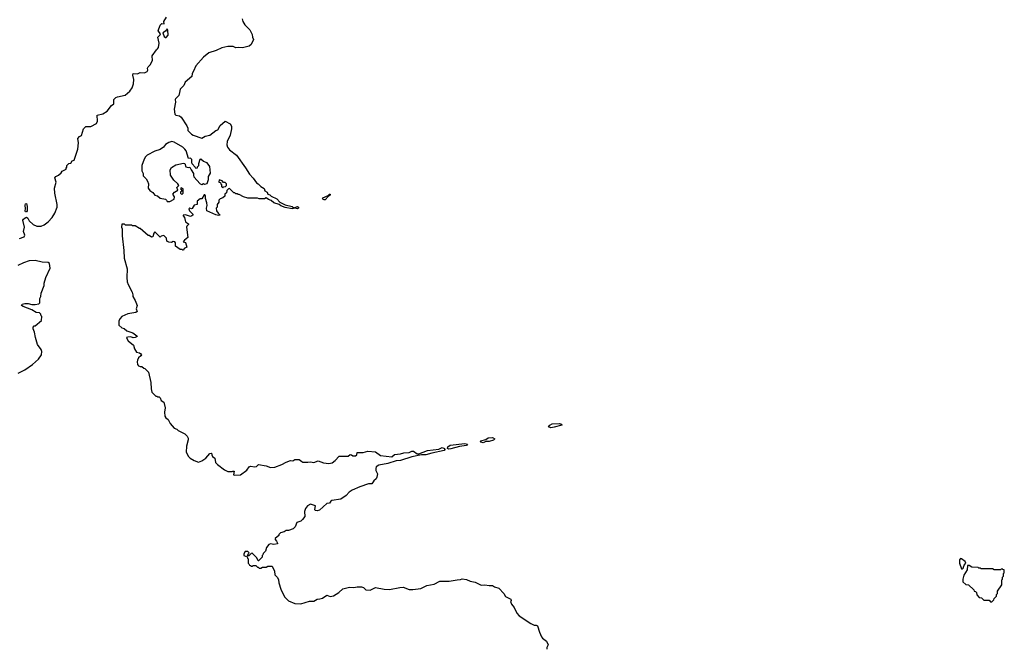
# Model space of a CAD drawing. Extents: x 1985742 to 2252716, y 78271 to 266492.
# Tile 106 of 250: x 2025116 to 2036460, y 217526 to 224764. Entities that reach past the tile are written whole.
import ezdxf

# ---------------------------------------------------------------- set-up
doc = ezdxf.new("R2010")
doc.units = 0

msp = doc.modelspace()

# ---------------------------------------------------------------- linework, layer by layer
at = {"layer": '0CON10XD'}
for points in [[(2027681, 224775), (2027686, 224745), (2027709, 224705), (2027766, 224646), (2027796, 224595), (2027797, 224565), (2027810, 224535), (2027782, 224478), (2027759, 224461), (2027685, 224439), (2027635, 224446), (2027605, 224441), (2027575, 224456), (2027515, 224457), (2027445, 224440), (2027381, 224409), (2027295, 224384), (2027235, 224334), (2027145, 224235), (2027120, 224170), (2027103, 224145), (2027098, 224112), (2027024, 224045), (2027009, 224005), (2026965, 223965), (2026957, 223925), (2026950, 223890), (2026910, 223855), (2026908, 223845), (2026912, 223815), (2026896, 223734), (2026904, 223675), (2026915, 223664), (2026956, 223656), (2026975, 223642), (2027041, 223541), (2027052, 223515), (2027055, 223490), (2027097, 223445), (2027113, 223435), (2027215, 223402), (2027255, 223422), (2027305, 223436), (2027375, 223488), (2027398, 223495), (2027427, 223545), (2027484, 223596), (2027540, 223565), (2027557, 223537), (2027557, 223507), (2027543, 223435), (2027507, 223363), (2027503, 223325), (2027512, 223295), (2027532, 223265), (2027614, 223204), (2027718, 223058), (2027762, 222985), (2027805, 222940), (2027843, 222885), (2027864, 222874), (2027894, 222845), (2027932, 222822), (2027940, 222795), (2027967, 222777), (2027974, 222754), (2027999, 222749), (2028015, 222733), (2028080, 222700), (2028114, 222664), (2028174, 222634), (2028255, 222612), (2028275, 222598), (2028315, 222614), (2028328, 222605), (2028330, 222595), (2028317, 222585), (2028285, 222594), (2028255, 222588), (2028175, 222600), (2028125, 222620), (2028105, 222636), (2028045, 222655), (2028015, 222681), (2027983, 222693), (2027955, 222712), (2027935, 222700), (2027875, 222700), (2027855, 222710), (2027745, 222710), (2027693, 222723), (2027645, 222750), (2027635, 222750), (2027625, 222760), (2027605, 222760), (2027595, 222770), (2027585, 222770), (2027535, 222820), (2027522, 222818), (2027502, 222798), (2027498, 222772), (2027480, 222755), (2027478, 222732), (2027458, 222712), (2027425, 222700), (2027410, 222685), (2027410, 222665), (2027390, 222635), (2027390, 222605), (2027380, 222595), (2027382, 222565), (2027402, 222535), (2027427, 222513), (2027405, 222509), (2027375, 222516), (2027272, 222562), (2027269, 222595), (2027277, 222623), (2027274, 222656), (2027257, 222705), (2027256, 222736), (2027248, 222748), (2027242, 222748), (2027215, 222700), (2027195, 222700), (2027162, 222675), (2027160, 222635), (2027125, 222627), (2027105, 222592), (2027095, 222588), (2027075, 222593), (2027064, 222586), (2027073, 222565), (2027110, 222525), (2027110, 222515), (2027100, 222505), (2027085, 222500), (2027025, 222519), (2027000, 222515), (2027000, 222505), (2027016, 222485), (2027026, 222435), (2027060, 222415), (2027062, 222405), (2027040, 222385), (2027038, 222375), (2027052, 222255), (2027014, 222226), (2027000, 222205), (2027025, 222200), (2027042, 222145), (2027012, 222128), (2027005, 222110), (2026995, 222110), (2026985, 222120), (2026965, 222120), (2026910, 222155), (2026913, 222195), (2026905, 222207), (2026885, 222210), (2026865, 222200), (2026835, 222202), (2026810, 222215), (2026807, 222247), (2026783, 222273), (2026775, 222278), (2026748, 222272), (2026735, 222260), (2026675, 222320), (2026663, 222307), (2026650, 222265), (2026635, 222260), (2026608, 222278), (2026595, 222280), (2026505, 222360), (2026495, 222360), (2026445, 222390), (2026415, 222390), (2026405, 222400), (2026335, 222400), (2026325, 222410), (2026292, 222408), (2026290, 222375), (2026298, 222355), (2026298, 222275), (2026316, 222105), (2026319, 222019), (2026354, 221894), (2026349, 221795), (2026354, 221745), (2026366, 221716), (2026413, 221625), (2026420, 221595), (2026418, 221575), (2026445, 221532), (2026468, 221475), (2026458, 221435), (2026470, 221405), (2026455, 221391), (2026362, 221378), (2026292, 221345), (2026272, 221325), (2026258, 221295), (2026258, 221245), (2026293, 221215), (2026318, 221208), (2026352, 221182), (2026418, 221158), (2026464, 221124), (2026468, 221115), (2026447, 221103), (2026425, 221101), (2026395, 221111), (2026361, 221109), (2026347, 221105), (2026349, 221095), (2026365, 221068), (2026426, 221016), (2026440, 220975), (2026462, 220935), (2026495, 220930), (2026513, 220915), (2026518, 220905), (2026512, 220895), (2026485, 220870), (2026472, 220845), (2026468, 220825), (2026472, 220795), (2026485, 220780), (2026505, 220770), (2026525, 220770), (2026545, 220750), (2026558, 220748), (2026600, 220705), (2026628, 220585), (2026630, 220515), (2026640, 220475), (2026685, 220430), (2026698, 220428), (2026705, 220420), (2026725, 220420), (2026735, 220410), (2026745, 220380), (2026775, 220360), (2026791, 220295), (2026784, 220245), (2026788, 220198), (2026801, 220181)], [(2026737, 224603), (2026712, 224635), (2026735, 224700), (2026755, 224720), (2026780, 224715), (2026776, 224745), (2026808, 224795)], [(2026795, 224559), (2026805, 224560), (2026825, 224585), (2026822, 224642), (2026815, 224659), (2026795, 224634), (2026766, 224614), (2026780, 224570), (2026795, 224559)], [(2025115, 222244), (2025166, 222265), (2025174, 222285), (2025161, 222325), (2025172, 222375), (2025154, 222455), (2025161, 222469), (2025179, 222481), (2025195, 222490), (2025209, 222479), (2025225, 222450), (2025270, 222405), (2025315, 222388), (2025365, 222388), (2025398, 222402), (2025445, 222438), (2025492, 222485), (2025523, 222535), (2025547, 222605), (2025547, 222635), (2025520, 222765), (2025519, 222825), (2025536, 222895), (2025520, 222945), (2025531, 222959), (2025563, 222975), (2025595, 223002), (2025605, 223020), (2025650, 223045), (2025650, 223055), (2025660, 223065), (2025660, 223085), (2025682, 223108), (2025705, 223114), (2025722, 223138), (2025745, 223147), (2025766, 223215), (2025788, 223275), (2025793, 223345), (2025788, 223395), (2025805, 223421), (2025829, 223431), (2025851, 223509), (2025880, 223535), (2025935, 223534), (2026002, 223568), (2026013, 223595), (2026010, 223665), (2026075, 223679), (2026125, 223712), (2026174, 223776), (2026199, 223795), (2026202, 223845), (2026225, 223868), (2026245, 223878), (2026330, 223895), (2026385, 223940), (2026412, 223978), (2026426, 224024), (2026431, 224075), (2026420, 224125), (2026424, 224146), (2026475, 224140), (2026504, 224156), (2026555, 224152), (2026583, 224167), (2026592, 224185), (2026590, 224205), (2026597, 224223), (2026618, 224245), (2026646, 224294), (2026642, 224348), (2026691, 224419), (2026705, 224428), (2026716, 224444), (2026723, 224493), (2026706, 224565), (2026735, 224590), (2026737, 224603)], [(2026815, 222670), (2026845, 222672), (2026895, 222698), (2026900, 222725), (2026882, 222755), (2026901, 222779), (2026938, 222802), (2026928, 222832), (2026948, 222855), (2026940, 222875), (2026893, 222915), (2026854, 222974), (2026850, 223035), (2026865, 223062), (2026915, 223092), (2027005, 223112), (2027018, 223108), (2027031, 223071), (2027056, 223064), (2027078, 223068), (2027092, 223035), (2027120, 222995), (2027118, 222975), (2027124, 222954), (2027194, 222874), (2027215, 222868), (2027235, 222880), (2027245, 222872), (2027275, 222880), (2027285, 222902), (2027293, 222925), (2027290, 222960), (2027314, 222996), (2027307, 223075), (2027276, 223116), (2027232, 223132), (2027205, 223160), (2027192, 223155), (2027178, 223105), (2027177, 223083), (2027162, 223068), (2027160, 223055), (2027145, 223050), (2027138, 223068), (2027103, 223103), (2027098, 223125), (2027100, 223155), (2027085, 223168), (2027060, 223165), (2027033, 223255), (2027020, 223275), (2026997, 223297), (2026895, 223356), (2026869, 223361), (2026835, 223350), (2026795, 223328), (2026772, 223295), (2026735, 223270), (2026675, 223250), (2026585, 223206), (2026564, 223186), (2026550, 223160), (2026524, 223084), (2026524, 223025), (2026537, 222995), (2026538, 222965), (2026572, 222932), (2026590, 222905), (2026600, 222875), (2026596, 222825), (2026616, 222796), (2026650, 222775), (2026672, 222745), (2026705, 222738), (2026735, 222710), (2026797, 222697), (2026808, 222688), (2026815, 222670)], [(2027455, 222830), (2027465, 222840), (2027488, 222842), (2027500, 222855), (2027500, 222875), (2027485, 222890), (2027465, 222890), (2027448, 222908), (2027415, 222920), (2027410, 222895), (2027428, 222888), (2027432, 222872), (2027440, 222865), (2027440, 222845), (2027455, 222830)], [(2026985, 222750), (2026999, 222765), (2027000, 222815), (2026975, 222830), (2026970, 222815), (2026990, 222795), (2026970, 222780), (2026968, 222765), (2026985, 222750)], [(2028625, 222689), (2028608, 222698), (2028604, 222705), (2028610, 222715), (2028669, 222741), (2028685, 222754), (2028694, 222754), (2028695, 222742), (2028671, 222729), (2028635, 222691), (2028625, 222689)], [(2025195, 222553), (2025185, 222553), (2025178, 222565), (2025183, 222587), (2025181, 222629), (2025185, 222643), (2025195, 222646), (2025204, 222615), (2025202, 222565), (2025195, 222553)], [(2025100, 220695), (2025177, 220733), (2025265, 220792), (2025334, 220856), (2025366, 220905), (2025370, 220945), (2025363, 220965), (2025322, 221025), (2025298, 221105), (2025288, 221165), (2025270, 221205), (2025270, 221225), (2025282, 221238), (2025295, 221240), (2025368, 221302), (2025370, 221345), (2025363, 221353), (2025360, 221375), (2025345, 221390), (2025305, 221392), (2025255, 221423), (2025155, 221461), (2025138, 221475), (2025143, 221487), (2025174, 221496), (2025215, 221498), (2025256, 221486), (2025294, 221486), (2025335, 221493), (2025350, 221505), (2025350, 221555), (2025360, 221575), (2025363, 221617), (2025398, 221705), (2025398, 221732), (2025418, 221795), (2025468, 221905), (2025458, 221955), (2025445, 221968), (2025374, 221974), (2025295, 221993), (2025225, 221987), (2025160, 221965), (2025095, 221932)], [(2026801, 220181), (2026825, 220160), (2026850, 220115), (2026895, 220062), (2026925, 220048), (2026942, 220032), (2027020, 219995), (2027045, 219970), (2027058, 219945), (2027058, 219925), (2027038, 219855), (2027033, 219785), (2027062, 219735), (2027082, 219715), (2027125, 219689), (2027175, 219669), (2027215, 219683), (2027262, 219715), (2027305, 219768), (2027322, 219772), (2027330, 219765), (2027328, 219755), (2027338, 219735), (2027364, 219714), (2027374, 219665), (2027395, 219644), (2027475, 219579), (2027515, 219560), (2027565, 219560), (2027573, 219567), (2027587, 219567), (2027580, 219525), (2027588, 219518), (2027660, 219525), (2027735, 219578), (2027760, 219615), (2027775, 219622), (2027826, 219614), (2027845, 219620), (2027868, 219642), (2027956, 219626), (2028005, 219609), (2028055, 219610), (2028135, 219641), (2028185, 219670), (2028235, 219688), (2028265, 219683), (2028285, 219699), (2028335, 219698), (2028367, 219677), (2028375, 219670), (2028435, 219668), (2028465, 219672), (2028505, 219664), (2028555, 219683), (2028615, 219661), (2028678, 219652), (2028717, 219663), (2028752, 219688), (2028795, 219738), (2028902, 219738), (2028925, 219758), (2028940, 219755), (2028955, 219742), (2028985, 219742), (2029000, 219755), (2029005, 219780), (2029075, 219780), (2029126, 219796), (2029215, 219787), (2029275, 219747), (2029405, 219732), (2029435, 219758), (2029505, 219765), (2029543, 219777), (2029605, 219782), (2029635, 219795), (2029655, 219794), (2029695, 219766), (2029713, 219767), (2029815, 219804), (2029945, 219820), (2029985, 219837), (2030010, 219825), (2030013, 219815), (2030005, 219805), (2029863, 219773), (2029795, 219753), (2029745, 219752), (2029635, 219730), (2029505, 219690), (2029454, 219686), (2029358, 219652), (2029254, 219635), (2029225, 219615), (2029218, 219595), (2029220, 219575), (2029238, 219535), (2029232, 219495), (2029225, 219479), (2029197, 219455), (2029172, 219418), (2029135, 219420), (2029035, 219386), (2028948, 219345), (2028912, 219325), (2028878, 219285), (2028816, 219244), (2028714, 219226), (2028701, 219219), (2028685, 219198), (2028655, 219192), (2028572, 219118), (2028542, 219108), (2028522, 219112), (2028518, 219125), (2028526, 219166), (2028465, 219184), (2028432, 219168), (2028409, 219135), (2028399, 219101), (2028400, 219045), (2028375, 219010), (2028355, 218990), (2028310, 218975), (2028290, 218925), (2028267, 218903), (2028215, 218882), (2028188, 218882), (2028165, 218868), (2028120, 218855), (2028100, 218835), (2028100, 218825), (2028058, 218792), (2028058, 218778), (2028075, 218760), (2028087, 218737), (2028085, 218730), (2028045, 218720), (2028005, 218728), (2027985, 218720), (2027960, 218685), (2027947, 218643), (2027922, 218618), (2027918, 218602), (2027910, 218595), (2027910, 218575), (2027868, 218532), (2027862, 218532), (2027848, 218568), (2027795, 218620), (2027782, 218618), (2027758, 218592), (2027742, 218592), (2027752, 218618), (2027760, 218625), (2027745, 218640), (2027715, 218640), (2027700, 218615), (2027700, 218595), (2027738, 218578), (2027742, 218562), (2027750, 218555), (2027750, 218505), (2027758, 218498), (2027762, 218482), (2027775, 218480), (2027785, 218470), (2027798, 218472), (2027805, 218480), (2027835, 218480), (2027855, 218460), (2027865, 218460), (2027875, 218450), (2027895, 218450), (2027915, 218460), (2027955, 218460), (2027975, 218470), (2028025, 218470), (2028050, 218415), (2028055, 218370), (2028085, 218340), (2028098, 218315), (2028101, 218281), (2028123, 218205), (2028167, 218117), (2028215, 218072), (2028285, 218042), (2028355, 218038), (2028455, 218067), (2028505, 218067), (2028545, 218091), (2028576, 218094), (2028605, 218104), (2028655, 218136), (2028695, 218124), (2028732, 218128), (2028792, 218168), (2028839, 218211), (2028915, 218229), (2028965, 218224), (2029005, 218234), (2029055, 218234), (2029077, 218227), (2029105, 218200), (2029155, 218196), (2029215, 218226), (2029315, 218206), (2029375, 218202), (2029495, 218227), (2029535, 218230), (2029605, 218202), (2029645, 218201), (2029738, 218215), (2029805, 218250), (2029890, 218265), (2029955, 218299), (2030065, 218300), (2030155, 218316), (2030193, 218317), (2030215, 218327), (2030265, 218317), (2030305, 218298), (2030365, 218288), (2030425, 218258), (2030435, 218252), (2030475, 218257), (2030525, 218248), (2030565, 218248), (2030585, 218233), (2030635, 218218), (2030695, 218158), (2030715, 218122), (2030775, 218090), (2030778, 218075), (2030770, 218065), (2030781, 218035), (2030814, 217995), (2030845, 217932), (2030870, 217900), (2031005, 217812), (2031045, 217794), (2031065, 217793), (2031082, 217785), (2031105, 217710), (2031129, 217659), (2031141, 217641), (2031186, 217606), (2031203, 217565), (2031190, 217535), (2031189, 217515)], [(2031235, 220066), (2031209, 220075), (2031224, 220096), (2031250, 220110), (2031335, 220113), (2031357, 220107), (2031363, 220095), (2031275, 220073), (2031235, 220066)], [(2030060, 219820), (2030045, 219825), (2030050, 219845), (2030075, 219864), (2030245, 219884), (2030274, 219875), (2030265, 219861), (2030185, 219851), (2030085, 219823), (2030060, 219820)], [(2030455, 219893), (2030429, 219899), (2030424, 219905), (2030430, 219915), (2030485, 219930), (2030515, 219948), (2030565, 219952), (2030589, 219939), (2030575, 219922), (2030525, 219909), (2030485, 219909), (2030455, 219893)], [(2035975, 218440), (2035985, 218448), (2035998, 218482), (2036018, 218505), (2036008, 218525), (2035965, 218557), (2035955, 218558), (2035942, 218545), (2035944, 218505), (2035965, 218440), (2035975, 218440)], [(2036315, 218060), (2036338, 218082), (2036342, 218098), (2036370, 218125), (2036370, 218145), (2036380, 218155), (2036380, 218185), (2036430, 218255), (2036430, 218315), (2036438, 218322), (2036440, 218345), (2036450, 218355), (2036452, 218388), (2036460, 218395), (2036458, 218428), (2036442, 218432), (2036435, 218440), (2036422, 218438), (2036415, 218430), (2036385, 218428), (2036345, 218430), (2036325, 218440), (2036195, 218440), (2036185, 218450), (2036165, 218450), (2036157, 218457), (2036085, 218460), (2036055, 218480), (2036035, 218480), (2036031, 218429), (2035995, 218368), (2035983, 218323), (2035983, 218293), (2036015, 218260), (2036048, 218258), (2036108, 218198), (2036112, 218182), (2036128, 218178), (2036138, 218168), (2036142, 218142), (2036172, 218112), (2036198, 218108), (2036225, 218080), (2036285, 218080), (2036302, 218062), (2036315, 218060)]]:
    msp.add_lwpolyline(points, dxfattribs=at)

doc.saveas('drawing.dxf')
